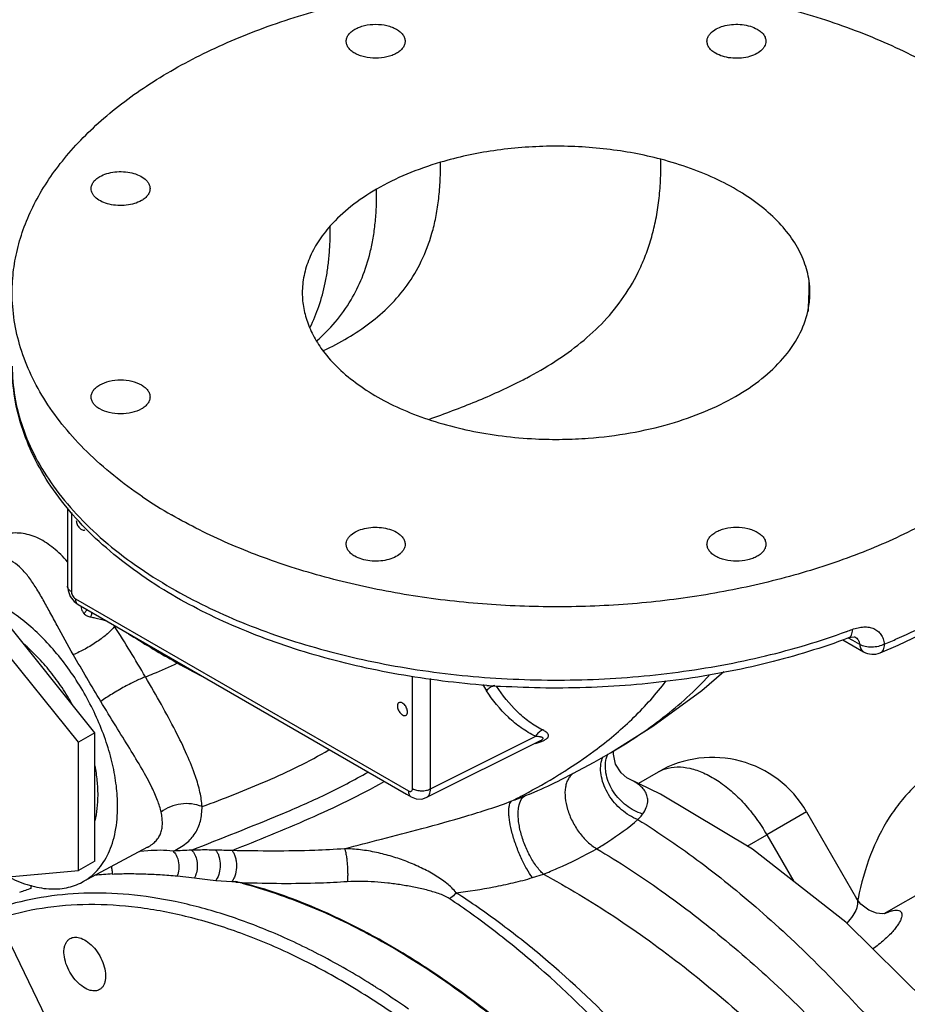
# Model space of a CAD drawing. Header units: inches. Extents: x 0 to 34, y 0 to 22.
# Tile 141 of 164: x 26.6 to 28.2, y 14.9 to 16.6. Entities that reach past the tile are written whole.
import ezdxf

# ---------------------------------------------------------------- set-up
doc = ezdxf.new("R2010")
doc.units = ezdxf.units.IN
doc.header["$LTSCALE"] = 1.87
doc.header["$MEASUREMENT"] = 0
doc.layers.get('0').update_dxf_attribs({"linetype": 'CONTINUOUS'})
doc.layers.add('3_ALL_AXES', color=7, linetype='CONTINUOUS')
doc.layers.add('7_ALL_FEATURES', color=7, linetype='CONTINUOUS')

msp = doc.modelspace()

# ---------------------------------------------------------------- linework, layer by layer
at = {"color": 7, "linetype": 'Continuous'}
for p, q in [((27.9895, 16.1454), (27.9896, 16.1659)), ((27.9908, 16.139), (27.991, 16.1459)), ((27.152, 16.0455), (27.1527, 16.0458)), ((26.7114, 15.7747), (26.7114, 15.6397)), ((26.718, 15.7668), (26.718, 15.6305)), ((26.7114, 15.6397), (26.7122, 15.6324)), ((26.7122, 15.6324), (26.7161, 15.6222)), ((26.7161, 15.6222), (26.7226, 15.6134)), ((26.7226, 15.6134), (26.7297, 15.608)), ((26.7251, 15.6183), (27.2989, 15.2869)), ((26.7297, 15.608), (27.2956, 15.2812)), ((28.0475, 15.5475), (28.0834, 15.5268)), ((28.0647, 15.546), (28.0573, 15.5501)), ((28.0576, 15.5506), (28.0576, 15.5506)), ((28.0768, 15.5392), (28.0647, 15.546)), ((28.0683, 15.5526), (28.0683, 15.5526)), ((28.112, 15.5249), (28.112, 15.5249)), ((27.306, 15.291), (27.306, 15.4839)), ((27.3372, 15.2907), (27.3372, 15.4805)), ((27.3297, 15.2754), (27.5265, 15.3737)), ((27.3372, 15.2907), (27.5183, 15.3811)), ((27.5266, 15.3737), (27.5266, 15.3737)), ((27.6354, 15.3457), (27.647, 15.3524)), ((27.6522, 15.3504), (27.6526, 15.356)), ((27.5625, 15.3066), (27.5625, 15.3066)), ((27.6776, 15.3085), (27.6776, 15.3085)), ((27.2956, 15.2812), (27.3036, 15.2766)), ((27.8831, 15.1919), (27.9167, 15.2113)), ((26.8495, 15.1902), (26.7367, 15.1298)), ((26.8495, 15.1902), (26.8496, 15.1902)), ((26.836, 15.1825), (26.8348, 15.1823)), ((26.85, 15.1837), (26.836, 15.1825)), ((26.9005, 15.1405), (26.93, 15.1371)), ((26.9695, 15.1369), (26.967, 15.1329)), ((27.5129, 15.1376), (27.5317, 15.1435)), ((26.967, 15.1329), (26.9946, 15.1308))]:
    msp.add_line(p, q, dxfattribs=at)
for points in [[(28.112, 15.5249), (28.143, 15.5383), (28.1803, 15.556), (28.2094, 15.5712)], [(28.0576, 15.5506), (28.062, 15.552), (28.0674, 15.5526), (28.0683, 15.5525)], [(27.647, 15.3524), (27.7205, 15.3984), (27.8049, 15.4602), (27.8424, 15.4931)], [(27.5625, 15.3066), (27.5823, 15.3168), (27.6189, 15.3365), (27.6354, 15.3457)], [(27.6776, 15.3085), (27.6752, 15.3098), (27.6655, 15.318), (27.656, 15.3333), (27.6522, 15.3504)], [(28.1938, 14.9218), (28.0528, 15.0608), (27.8923, 15.1864), (27.7336, 15.2816), (27.6776, 15.3085)], [(27.3036, 15.2766), (27.3124, 15.2732), (27.3221, 15.273), (27.3297, 15.2754)]]:
    msp.add_lwpolyline(points, dxfattribs=at)
for centre, radius, start, end in [((27.8447, 16.1455), 0.1463, 0.1613, 8.0052), ((27.842, 16.1458), 0.149, 347.4725, 357.4012), ((27.3574, 16.1547), 0.6321, 356.1666, 358.5262), ((27.3013, 16.1566), 0.6883, 358.4855, 359.0706), ((27.1334, 16.696), 0.7891, 297.0164, 297.8578), ((27.5532, 16.6499), 0.757, 267.3507, 270.8721), ((27.5532, 16.6474), 0.7545, 270.8691, 274.2383), ((27.3104, 16.4906), 0.8403, 236.017, 240.0191), ((27.6528, 16.6624), 1.1716, 290.045, 290.5411), ((28.0996, 15.555), 0.0325, 240.1193, 292.3407), ((27.7988, 17.1175), 1.8435, 240.5854, 240.8449), ((27.7519, 17.034), 1.7478, 240.8528, 242.4645), ((27.7086, 15.6394), 0.3287, 210.8953, 213.1392), ((27.5523, 17.04), 1.5757, 265.703, 266.2815), ((27.5525, 17.0432), 1.5788, 266.2814, 266.5461), ((27.6972, 15.3309), 0.0586, 167.3254, 168.071), ((27.6958, 15.3312), 0.0572, 160.4234, 167.3398), ((26.9812, 16.5912), 1.4115, 290.5799, 291.5518), ((26.9719, 13.9802), 1.2056, 92.2181, 93.7341), ((26.8355, 9.9739), 5.2127, 88.2483, 88.5609), ((26.7483, 15.1465), 0.0403, 4.8426, 14.8715), ((26.8196, 14.5324), 0.6123, 92.9065, 95.7113), ((26.7483, 15.1465), 0.0404, 356.2519, 4.8788), ((26.7918, 14.6812), 0.4605, 108.1154, 110.7193), ((26.6144, 15.123), 0.0345, 353.1725, 354.9733), ((26.6129, 15.1231), 0.036, 355.0052, 1.9343), ((26.9772, 15.1449), 0.0224, 320.9538, 323.5837), ((26.9341, 14.45), 0.6834, 84.4101, 84.9241), ((26.789, 14.2885), 0.8695, 72.9263, 75.0385)]:
    msp.add_arc(centre, radius, start, end, dxfattribs=at)
for points, knots in [([(26.616, 16.1456), (26.616, 16.1589), (26.6177, 16.1856), (26.6254, 16.2255), (26.6381, 16.2648), (26.6622, 16.3173), (26.7054, 16.3808), (26.7744, 16.4501), (26.8599, 16.5126), (26.9601, 16.5671), (27.0729, 16.6125), (27.1959, 16.648), (27.3265, 16.6727), (27.4619, 16.6861), (27.5993, 16.6881), (27.7357, 16.6784), (27.8682, 16.6574), (27.9941, 16.6255), (28.1105, 16.5833), (28.1827, 16.5477), (28.2164, 16.5282)], [0, 0, 0, 0, 0.021332, 0.042892, 0.064897, 0.087543, 0.135318, 0.18722, 0.243658, 0.304607, 0.369695, 0.438293, 0.50958, 0.582604, 0.656335, 0.729711, 0.801688, 0.871278, 0.93762, 1, 1, 1, 1]), ([(27.1918, 16.5789), (27.1918, 16.5808), (27.1925, 16.5849), (27.1955, 16.5905), (27.2004, 16.5956), (27.2068, 16.5999), (27.2145, 16.6035), (27.2264, 16.6072), (27.236, 16.6082), (27.2425, 16.6082)], [0, 0, 0, 0, 0.090787, 0.188009, 0.29609, 0.416926, 0.550115, 0.693885, 1, 1, 1, 1]), ([(27.2425, 16.6082), (27.249, 16.6082), (27.2587, 16.6072), (27.2706, 16.6035), (27.2783, 16.5999), (27.2847, 16.5956), (27.2895, 16.5905), (27.2926, 16.5849), (27.2933, 16.5808), (27.2933, 16.5789)], [0, 0, 0, 0, 0.306115, 0.449885, 0.583074, 0.70391, 0.811991, 0.909214, 1, 1, 1, 1]), ([(27.8136, 16.5789), (27.8136, 16.5803), (27.814, 16.5833), (27.8157, 16.5876), (27.8185, 16.5916), (27.8237, 16.5968), (27.8325, 16.6022), (27.8452, 16.6065), (27.8595, 16.6085), (27.8741, 16.6081), (27.888, 16.6053), (27.8965, 16.6018), (27.9003, 16.5996)], [0, 0, 0, 0, 0.042862, 0.087481, 0.135311, 0.187258, 0.304511, 0.438175, 0.582531, 0.729673, 0.871337, 1, 1, 1, 1]), ([(27.9003, 16.5996), (27.9025, 16.5983), (27.9065, 16.5956), (27.9114, 16.5905), (27.9144, 16.5849), (27.9151, 16.5809), (27.9151, 16.5789)], [0, 0, 0, 0, 0.28937, 0.549095, 0.782301, 1, 1, 1, 1]), ([(27.2425, 16.5496), (27.236, 16.5496), (27.2264, 16.5506), (27.2145, 16.5543), (27.2068, 16.5579), (27.2004, 16.5623), (27.1955, 16.5673), (27.1925, 16.5729), (27.1918, 16.577), (27.1918, 16.5789)], [0, 0, 0, 0, 0.306115, 0.449885, 0.583074, 0.70391, 0.811991, 0.909214, 1, 1, 1, 1]), ([(27.2933, 16.5789), (27.2933, 16.577), (27.2926, 16.5729), (27.2895, 16.5673), (27.2847, 16.5623), (27.2783, 16.5579), (27.2706, 16.5543), (27.2587, 16.5506), (27.249, 16.5496), (27.2425, 16.5496)], [0, 0, 0, 0, 0.090787, 0.188009, 0.29609, 0.416926, 0.550115, 0.693885, 1, 1, 1, 1]), ([(27.8285, 16.5582), (27.8263, 16.5595), (27.8222, 16.5623), (27.8174, 16.5673), (27.8144, 16.5729), (27.8136, 16.577), (27.8136, 16.5789)], [0, 0, 0, 0, 0.28937, 0.549095, 0.782301, 1, 1, 1, 1]), ([(27.9151, 16.5789), (27.9151, 16.5775), (27.9148, 16.5745), (27.9131, 16.5702), (27.9103, 16.5662), (27.9051, 16.561), (27.8963, 16.5556), (27.8836, 16.5513), (27.8693, 16.5493), (27.8546, 16.5497), (27.8408, 16.5525), (27.8323, 16.556), (27.8285, 16.5582)], [0, 0, 0, 0, 0.042862, 0.087481, 0.135311, 0.187258, 0.304511, 0.438175, 0.582531, 0.729673, 0.871337, 1, 1, 1, 1]), ([(27.7342, 16.3755), (27.7036, 16.3836), (27.6401, 16.3952), (27.5432, 16.4001), (27.4468, 16.3926), (27.3841, 16.3792), (27.3541, 16.3703)], [0, 0, 0, 0, 0.247122, 0.501763, 0.755495, 1, 1, 1, 1]), ([(27.5022, 15.9984), (27.5189, 16.0073), (27.5515, 16.026), (27.5968, 16.0585), (27.6371, 16.0956), (27.6718, 16.1383), (27.6949, 16.1786), (27.7096, 16.2137), (27.7188, 16.2422), (27.726, 16.2726), (27.7302, 16.2992), (27.7325, 16.3215), (27.7336, 16.3389), (27.7342, 16.357), (27.7342, 16.3693), (27.7342, 16.3755)], [0, 0, 0, 0, 0.1212, 0.239072, 0.354718, 0.470128, 0.588242, 0.649522, 0.712948, 0.77908, 0.84846, 0.88459, 0.921717, 0.959918, 1, 1, 1, 1]), ([(27.9896, 16.1659), (27.988, 16.1772), (27.9819, 16.2001), (27.9654, 16.2327), (27.9416, 16.2636), (27.9111, 16.2923), (27.8743, 16.3183), (27.832, 16.3412), (27.7849, 16.3607), (27.7515, 16.371), (27.7342, 16.3755)], [0, 0, 0, 0, 0.098451, 0.201972, 0.312766, 0.432298, 0.56129, 0.699465, 0.846049, 1, 1, 1, 1]), ([(27.1527, 16.0458), (27.1668, 16.0526), (27.1943, 16.067), (27.2329, 16.0926), (27.2677, 16.1228), (27.2981, 16.1584), (27.323, 16.2003), (27.338, 16.2403), (27.3466, 16.2755), (27.3504, 16.2995), (27.3525, 16.3197), (27.3536, 16.3357), (27.3542, 16.3526), (27.3541, 16.3642), (27.3541, 16.3703)], [0, 0, 0, 0, 0.115115, 0.228044, 0.339972, 0.453072, 0.570626, 0.69698, 0.765116, 0.837368, 0.875405, 0.914605, 0.955186, 1, 1, 1, 1]), ([(27.3541, 16.3703), (27.3344, 16.3645), (27.2967, 16.3513), (27.2608, 16.3337), (27.2441, 16.3241)], [0, 0, 0, 0, 0.516047, 1, 1, 1, 1]), ([(26.7521, 16.3251), (26.7521, 16.327), (26.7528, 16.331), (26.7558, 16.3366), (26.7607, 16.3417), (26.7647, 16.3445), (26.7669, 16.3457)], [0, 0, 0, 0, 0.2177, 0.450905, 0.710631, 1, 1, 1, 1]), ([(26.7669, 16.3457), (26.7707, 16.3479), (26.7792, 16.3514), (26.7931, 16.3542), (26.8077, 16.3546), (26.822, 16.3526), (26.8347, 16.3483), (26.8435, 16.343), (26.8487, 16.3378), (26.8515, 16.3337), (26.8532, 16.3294), (26.8536, 16.3265), (26.8536, 16.325)], [0, 0, 0, 0, 0.128662, 0.270327, 0.417468, 0.561824, 0.695488, 0.812742, 0.864689, 0.912519, 0.957138, 1, 1, 1, 1]), ([(26.8387, 16.3043), (26.8349, 16.3021), (26.8264, 16.2986), (26.8126, 16.2959), (26.7979, 16.2955), (26.7836, 16.2975), (26.7709, 16.3017), (26.7621, 16.3071), (26.7569, 16.3123), (26.7541, 16.3164), (26.7524, 16.3206), (26.7521, 16.3236), (26.7521, 16.3251)], [0, 0, 0, 0, 0.128662, 0.270327, 0.417468, 0.561824, 0.695488, 0.812742, 0.864689, 0.912519, 0.957138, 1, 1, 1, 1]), ([(26.8536, 16.325), (26.8536, 16.3231), (26.8528, 16.3191), (26.8498, 16.3134), (26.8449, 16.3084), (26.8409, 16.3056), (26.8387, 16.3043)], [0, 0, 0, 0, 0.2177, 0.450905, 0.710631, 1, 1, 1, 1]), ([(27.2441, 16.3241), (27.2287, 16.3152), (27.2002, 16.2962), (27.1749, 16.2728), (27.1641, 16.2606)], [0, 0, 0, 0, 0.521821, 1, 1, 1, 1]), ([(27.2, 16.1331), (27.2073, 16.1454), (27.2205, 16.1721), (27.232, 16.2083), (27.2385, 16.2401), (27.2414, 16.2615), (27.243, 16.2794), (27.2438, 16.2935), (27.2442, 16.3085), (27.2442, 16.3187), (27.2441, 16.3241)], [0, 0, 0, 0, 0.215421, 0.447923, 0.572866, 0.704933, 0.774166, 0.844868, 0.918655, 1, 1, 1, 1]), ([(27.1641, 16.2606), (27.1565, 16.252), (27.1428, 16.2343), (27.1275, 16.2054), (27.1181, 16.1756), (27.116, 16.1552), (27.116, 16.1452)], [0, 0, 0, 0, 0.269639, 0.523125, 0.764754, 1, 1, 1, 1]), ([(27.1295, 16.0861), (27.1353, 16.0978), (27.1457, 16.1228), (27.1547, 16.1562), (27.1598, 16.1852), (27.1625, 16.2087), (27.1638, 16.2292), (27.1641, 16.2467), (27.1641, 16.2558), (27.1641, 16.2606)], [0, 0, 0, 0, 0.217011, 0.451204, 0.576424, 0.708358, 0.846789, 0.920125, 1, 1, 1, 1]), ([(26.8408, 15.7939), (26.8066, 15.8169), (26.7591, 15.8548), (26.7058, 15.9126), (26.6735, 15.9568), (26.648, 16.0026), (26.6296, 16.0496), (26.6184, 16.0973), (26.616, 16.1296), (26.616, 16.1456)], [0, 0, 0, 0, 0.284724, 0.416736, 0.542328, 0.662258, 0.777578, 0.889635, 1, 1, 1, 1]), ([(27.116, 16.1452), (27.116, 16.1362), (27.1178, 16.1181), (27.1254, 16.0914), (27.1378, 16.0653), (27.1488, 16.0491), (27.155, 16.0412)], [0, 0, 0, 0, 0.237703, 0.48068, 0.733521, 1, 1, 1, 1]), ([(27.1407, 16.0625), (27.1522, 16.0725), (27.174, 16.0945), (27.1921, 16.1197), (27.2, 16.1331)], [0, 0, 0, 0, 0.493523, 1, 1, 1, 1]), ([(27.9444, 16.0322), (27.955, 16.0443), (27.973, 16.0697), (27.9842, 16.099), (27.9874, 16.1134)], [0, 0, 0, 0, 0.519914, 1, 1, 1, 1]), ([(28.4818, 16.0699), (28.4787, 16.0574), (28.471, 16.0325), (28.4496, 15.983), (28.4113, 15.9229), (28.3497, 15.8566), (28.2732, 15.796), (28.1832, 15.7422), (28.0813, 15.6961), (27.9695, 15.6586), (27.8498, 15.6302), (27.7246, 15.6116), (27.5961, 15.6031), (27.4668, 15.6049), (27.3391, 15.6168), (27.2155, 15.6388), (27.0983, 15.6704), (26.9897, 15.7109), (26.9222, 15.7445), (26.8906, 15.7628)], [0, 0, 0, 0, 0.021509, 0.043582, 0.08993, 0.139977, 0.194163, 0.252553, 0.314912, 0.380768, 0.449476, 0.520258, 0.592255, 0.664555, 0.736238, 0.806407, 0.874221, 0.938956, 1, 1, 1, 1]), ([(27.155, 16.0412), (27.1634, 16.0306), (27.1827, 16.0101), (27.217, 15.983), (27.2571, 15.9587), (27.3023, 15.9377), (27.352, 15.9205), (27.4052, 15.9072), (27.4609, 15.8979), (27.4989, 15.8946), (27.5182, 15.8937)], [0, 0, 0, 0, 0.100329, 0.2086, 0.324854, 0.448752, 0.579558, 0.716, 0.856651, 1, 1, 1, 1]), ([(26.8848, 15.629), (26.8644, 15.6413), (26.8253, 15.667), (26.7719, 15.7097), (26.7255, 15.7556), (26.6865, 15.8044), (26.6555, 15.8556), (26.6329, 15.9088), (26.6191, 15.9635), (26.616, 16.0007), (26.616, 16.0191)], [0, 0, 0, 0, 0.144601, 0.282514, 0.413931, 0.539336, 0.659491, 0.775455, 0.888476, 1, 1, 1, 1]), ([(26.616, 16.0191), (26.616, 16.0014), (26.6191, 15.9655), (26.6329, 15.9125), (26.6556, 15.8606), (26.6869, 15.8104), (26.7266, 15.7624), (26.7742, 15.7168), (26.8292, 15.6743), (26.8694, 15.6488), (26.8906, 15.6366)], [0, 0, 0, 0, 0.108009, 0.218059, 0.332001, 0.451367, 0.577284, 0.710501, 0.851435, 1, 1, 1, 1]), ([(27.8628, 15.9669), (27.8786, 15.976), (27.9078, 15.9955), (27.9335, 16.0195), (27.9444, 16.0321)], [0, 0, 0, 0, 0.522396, 1, 1, 1, 1]), ([(26.7521, 15.966), (26.7521, 15.9679), (26.7528, 15.972), (26.7558, 15.9776), (26.7607, 15.9827), (26.7696, 15.9888), (26.7839, 15.994), (26.8028, 15.996), (26.8218, 15.994), (26.836, 15.9888), (26.845, 15.9827), (26.8498, 15.9776), (26.8528, 15.972), (26.8536, 15.9679), (26.8536, 15.966)], [0, 0, 0, 0, 0.045373, 0.094071, 0.148159, 0.208599, 0.346853, 0.5, 0.653147, 0.7914, 0.851841, 0.905928, 0.954627, 1, 1, 1, 1]), ([(27.3344, 15.9273), (27.3616, 15.9371), (27.4149, 15.9571), (27.467, 15.9804), (27.4919, 15.9931)], [0, 0, 0, 0, 0.508903, 1, 1, 1, 1]), ([(26.8536, 15.966), (26.8536, 15.9641), (26.8528, 15.96), (26.8498, 15.9544), (26.845, 15.9494), (26.836, 15.9432), (26.8218, 15.9381), (26.8028, 15.936), (26.7839, 15.9381), (26.7696, 15.9432), (26.7607, 15.9494), (26.7558, 15.9544), (26.7528, 15.96), (26.7521, 15.9641), (26.7521, 15.966)], [0, 0, 0, 0, 0.045373, 0.094071, 0.148159, 0.208599, 0.346853, 0.5, 0.653147, 0.7914, 0.851841, 0.905928, 0.954627, 1, 1, 1, 1]), ([(27.7498, 15.9198), (27.7701, 15.9257), (27.8088, 15.9391), (27.8457, 15.957), (27.8628, 15.9669)], [0, 0, 0, 0, 0.51635, 1, 1, 1, 1]), ([(27.609, 15.8949), (27.6332, 15.8967), (27.6807, 15.9026), (27.7273, 15.9133), (27.7498, 15.9198)], [0, 0, 0, 0, 0.508321, 1, 1, 1, 1]), ([(26.7265, 15.7528), (26.7265, 15.7517), (26.7268, 15.7495), (26.7279, 15.7462), (26.7297, 15.743), (26.7318, 15.7402), (26.7343, 15.7381), (26.7369, 15.7367), (26.7394, 15.7361), (26.7409, 15.7365), (26.7415, 15.7369)], [0, 0, 0, 0, 0.128642, 0.27057, 0.417812, 0.562287, 0.696121, 0.813572, 0.913068, 1, 1, 1, 1]), ([(26.7114, 15.6821), (26.7038, 15.6905), (26.6887, 15.7055), (26.667, 15.7203), (26.649, 15.7276), (26.6352, 15.7309), (26.6209, 15.7319), (26.6008, 15.7302), (26.5804, 15.7235), (26.5607, 15.7129), (26.5401, 15.6989), (26.5157, 15.6763), (26.4993, 15.6548), (26.4918, 15.6431)], [0, 0, 0, 0, 0.125774, 0.237526, 0.290263, 0.342304, 0.394948, 0.449375, 0.566955, 0.631231, 0.699105, 0.844337, 1, 1, 1, 1]), ([(27.1918, 15.7121), (27.1918, 15.7136), (27.1922, 15.7165), (27.1939, 15.7208), (27.1966, 15.7249), (27.2018, 15.7301), (27.2106, 15.7355), (27.2234, 15.7397), (27.2376, 15.7417), (27.2523, 15.7413), (27.2662, 15.7385), (27.2747, 15.735), (27.2784, 15.7329)], [0, 0, 0, 0, 0.042862, 0.087481, 0.135311, 0.187258, 0.304511, 0.438175, 0.582531, 0.729673, 0.871337, 1, 1, 1, 1]), ([(27.2784, 15.7329), (27.2806, 15.7316), (27.2847, 15.7288), (27.2895, 15.7237), (27.2926, 15.7181), (27.2933, 15.7141), (27.2933, 15.7122)], [0, 0, 0, 0, 0.28937, 0.549095, 0.782301, 1, 1, 1, 1]), ([(27.8136, 15.7121), (27.8136, 15.7141), (27.8144, 15.7181), (27.8174, 15.7237), (27.8222, 15.7288), (27.8286, 15.7332), (27.8363, 15.7368), (27.8482, 15.7404), (27.8579, 15.7414), (27.8644, 15.7414)], [0, 0, 0, 0, 0.090787, 0.188009, 0.29609, 0.416926, 0.550115, 0.693885, 1, 1, 1, 1]), ([(27.8644, 15.7414), (27.8709, 15.7414), (27.8805, 15.7404), (27.8925, 15.7368), (27.9002, 15.7332), (27.9065, 15.7288), (27.9114, 15.7237), (27.9144, 15.7181), (27.9151, 15.7141), (27.9151, 15.7121)], [0, 0, 0, 0, 0.306115, 0.449885, 0.583074, 0.70391, 0.811991, 0.909214, 1, 1, 1, 1]), ([(27.2066, 15.6914), (27.2044, 15.6927), (27.2004, 15.6955), (27.1956, 15.7005), (27.1925, 15.7062), (27.1918, 15.7102), (27.1918, 15.7121)], [0, 0, 0, 0, 0.28937, 0.549095, 0.782301, 1, 1, 1, 1]), ([(27.2933, 15.7122), (27.2933, 15.7107), (27.2929, 15.7077), (27.2912, 15.7035), (27.2885, 15.6994), (27.2833, 15.6942), (27.2744, 15.6888), (27.2617, 15.6846), (27.2474, 15.6826), (27.2328, 15.683), (27.2189, 15.6857), (27.2104, 15.6892), (27.2066, 15.6914)], [0, 0, 0, 0, 0.042862, 0.087481, 0.135311, 0.187258, 0.304511, 0.438175, 0.582531, 0.729673, 0.871337, 1, 1, 1, 1]), ([(27.8644, 15.6828), (27.8579, 15.6828), (27.8482, 15.6839), (27.8363, 15.6875), (27.8286, 15.6911), (27.8222, 15.6955), (27.8174, 15.7006), (27.8144, 15.7062), (27.8136, 15.7102), (27.8136, 15.7121)], [0, 0, 0, 0, 0.306115, 0.449885, 0.583074, 0.70391, 0.811991, 0.909214, 1, 1, 1, 1]), ([(27.9151, 15.7121), (27.9151, 15.7102), (27.9144, 15.7062), (27.9114, 15.7006), (27.9065, 15.6955), (27.9002, 15.6911), (27.8925, 15.6875), (27.8805, 15.6839), (27.8709, 15.6828), (27.8644, 15.6828)], [0, 0, 0, 0, 0.090787, 0.188009, 0.29609, 0.416926, 0.550115, 0.693885, 1, 1, 1, 1]), ([(26.6696, 15.6161), (26.6655, 15.6232), (26.6577, 15.6365), (26.6454, 15.6549), (26.6326, 15.6701), (26.6207, 15.68), (26.6104, 15.6854), (26.6024, 15.6882), (26.5939, 15.6896), (26.5817, 15.6896), (26.5652, 15.6857), (26.5529, 15.6794), (26.5467, 15.6755)], [0, 0, 0, 0, 0.153294, 0.291427, 0.415298, 0.527292, 0.580522, 0.633135, 0.686447, 0.741763, 0.862234, 1, 1, 1, 1]), ([(26.7977, 15.2604), (26.7977, 15.2722), (26.7961, 15.2966), (26.7895, 15.3336), (26.7787, 15.3715), (26.759, 15.4224), (26.7324, 15.4712), (26.7001, 15.5158), (26.6737, 15.5461), (26.6457, 15.5728), (26.6166, 15.5952), (26.587, 15.6129), (26.5577, 15.6254), (26.5291, 15.6324), (26.5019, 15.6339), (26.4767, 15.6295), (26.4615, 15.6226), (26.4546, 15.6183)], [0, 0, 0, 0, 0.062555, 0.129152, 0.198987, 0.271217, 0.418625, 0.491789, 0.563141, 0.63172, 0.696697, 0.757451, 0.81363, 0.865241, 0.912755, 0.957171, 1, 1, 1, 1]), ([(26.718, 15.6305), (26.717, 15.6311), (26.7152, 15.6323), (26.7131, 15.6345), (26.7117, 15.637), (26.7114, 15.6388), (26.7114, 15.6397)], [0, 0, 0, 0, 0.28921, 0.549067, 0.782332, 1, 1, 1, 1]), ([(26.718, 15.6305), (26.718, 15.6293), (26.7184, 15.6269), (26.7199, 15.6235), (26.7222, 15.6204), (26.7241, 15.6188), (26.7251, 15.6183)], [0, 0, 0, 0, 0.237362, 0.50016, 0.762845, 1, 1, 1, 1]), ([(27.4343, 15.4688), (27.3832, 15.4726), (27.2829, 15.4851), (27.1383, 15.5183), (27.0049, 15.5652), (26.9228, 15.6063), (26.8848, 15.629)], [0, 0, 0, 0, 0.266414, 0.524429, 0.769987, 1, 1, 1, 1]), ([(26.8906, 15.6366), (26.9293, 15.6142), (27.0131, 15.5739), (27.1489, 15.5282), (27.296, 15.4962), (27.4502, 15.4788), (27.6073, 15.4764), (27.7629, 15.4891), (27.9127, 15.5166), (28.0085, 15.545), (28.0543, 15.5618)], [0, 0, 0, 0, 0.111968, 0.231831, 0.357864, 0.487915, 0.619598, 0.75043, 0.87797, 1, 1, 1, 1]), ([(26.7213, 15.5219), (26.7117, 15.5385), (26.6984, 15.5629), (26.6815, 15.5945), (26.6735, 15.6091), (26.6696, 15.6161)], [0, 0, 0, 0, 0.533908, 0.776053, 1, 1, 1, 1]), ([(26.7251, 15.6183), (26.7251, 15.6171), (26.7252, 15.6149), (26.7261, 15.612), (26.7276, 15.6096), (26.729, 15.6084), (26.7297, 15.608)], [0, 0, 0, 0, 0.289253, 0.549084, 0.782334, 1, 1, 1, 1]), ([(26.7347, 15.6044), (26.7347, 15.6039), (26.7351, 15.6017), (26.7357, 15.5996), (26.7363, 15.5981)], [0, 0, 0, 0, 0.254324, 1, 1, 1, 1]), ([(26.7363, 15.5981), (26.7365, 15.5976), (26.7374, 15.5956), (26.7386, 15.5938), (26.7397, 15.5927)], [0, 0, 0, 0, 0.254431, 1, 1, 1, 1]), ([(26.7397, 15.5927), (26.7402, 15.5932), (26.7422, 15.5952), (26.7439, 15.5975), (26.7449, 15.5993)], [0, 0, 0, 0, 0.260666, 1, 1, 1, 1]), ([(26.7513, 15.5868), (26.7516, 15.5874), (26.7526, 15.5898), (26.7533, 15.5924), (26.7537, 15.5943)], [0, 0, 0, 0, 0.25619, 1, 1, 1, 1]), ([(26.7397, 15.5927), (26.7412, 15.5911), (26.7449, 15.5885), (26.7492, 15.5872), (26.7513, 15.5868)], [0, 0, 0, 0, 0.503633, 1, 1, 1, 1]), ([(26.7513, 15.5868), (26.7537, 15.5863), (26.7626, 15.5844), (26.7714, 15.5822), (26.7779, 15.5802)], [0, 0, 0, 0, 0.263445, 1, 1, 1, 1]), ([(28.1192, 15.54), (28.1267, 15.5431), (28.1557, 15.5554), (28.1842, 15.5691), (28.2049, 15.5801)], [0, 0, 0, 0, 0.255431, 1, 1, 1, 1]), ([(26.7924, 15.5707), (26.7907, 15.5685), (26.7868, 15.5641), (26.7799, 15.5576), (26.7716, 15.5509), (26.759, 15.5417), (26.7423, 15.5315), (26.7283, 15.5247), (26.7213, 15.5219)], [0, 0, 0, 0, 0.092893, 0.203323, 0.327623, 0.461715, 0.740173, 1, 1, 1, 1]), ([(26.8458, 15.4835), (26.8371, 15.4983), (26.8197, 15.5276), (26.8016, 15.5565), (26.7924, 15.5707)], [0, 0, 0, 0, 0.504931, 1, 1, 1, 1]), ([(28.0639, 15.5653), (28.0639, 15.5635), (28.0636, 15.5602), (28.0625, 15.5558), (28.0605, 15.5524), (28.0586, 15.551), (28.0576, 15.5506)], [0, 0, 0, 0, 0.318172, 0.587814, 0.809531, 1, 1, 1, 1]), ([(28.0639, 15.5653), (28.0672, 15.5665), (28.0737, 15.5685), (28.0836, 15.5699), (28.0928, 15.5695), (28.1012, 15.5671), (28.1083, 15.5628), (28.1139, 15.5567), (28.1177, 15.5489), (28.1189, 15.5431), (28.1192, 15.54)], [0, 0, 0, 0, 0.147526, 0.285023, 0.41203, 0.530156, 0.642847, 0.755221, 0.872919, 1, 1, 1, 1]), ([(26.8166, 15.5578), (26.829, 15.5498), (26.8544, 15.5341), (26.8802, 15.5191), (26.8934, 15.5116)], [0, 0, 0, 0, 0.492794, 1, 1, 1, 1]), ([(28.0576, 15.5506), (28.0122, 15.5336), (27.9172, 15.5046), (27.7686, 15.4763), (27.614, 15.4629), (27.5096, 15.464), (27.4574, 15.4672)], [0, 0, 0, 0, 0.238367, 0.487336, 0.74275, 1, 1, 1, 1]), ([(28.0683, 15.5526), (28.0695, 15.5519), (28.0718, 15.5503), (28.0744, 15.5472), (28.0761, 15.5434), (28.0767, 15.5406), (28.0768, 15.5392)], [0, 0, 0, 0, 0.248362, 0.491682, 0.739672, 1, 1, 1, 1]), ([(28.1192, 15.54), (28.116, 15.5383), (28.1089, 15.5357), (28.0976, 15.5342), (28.0866, 15.5351), (28.0798, 15.5375), (28.0768, 15.5392)], [0, 0, 0, 0, 0.25032, 0.513478, 0.769367, 1, 1, 1, 1]), ([(28.0768, 15.5392), (28.0769, 15.5378), (28.0774, 15.5352), (28.0787, 15.5317), (28.0807, 15.5288), (28.0825, 15.5274), (28.0834, 15.5268)], [0, 0, 0, 0, 0.283604, 0.541449, 0.777072, 1, 1, 1, 1]), ([(28.1192, 15.54), (28.1192, 15.5382), (28.1189, 15.5349), (28.1175, 15.5304), (28.1152, 15.5269), (28.1131, 15.5254), (28.112, 15.5249)], [0, 0, 0, 0, 0.305356, 0.570075, 0.796835, 1, 1, 1, 1]), ([(26.7687, 15.4412), (26.7606, 15.4547), (26.7446, 15.4815), (26.729, 15.5085), (26.7213, 15.5219)], [0, 0, 0, 0, 0.503875, 1, 1, 1, 1]), ([(26.8458, 15.4835), (26.8505, 15.4854), (26.869, 15.4929), (26.8872, 15.501), (26.9007, 15.5075)], [0, 0, 0, 0, 0.251408, 1, 1, 1, 1]), ([(26.8458, 15.4835), (26.8434, 15.4827), (26.8381, 15.4806), (26.8296, 15.4767), (26.8199, 15.4719), (26.8058, 15.4645), (26.7885, 15.4544), (26.775, 15.4457), (26.7687, 15.4412)], [0, 0, 0, 0, 0.086869, 0.194362, 0.318136, 0.453439, 0.736809, 1, 1, 1, 1]), ([(26.932, 15.312), (26.9277, 15.3247), (26.9169, 15.3513), (26.8968, 15.3924), (26.8727, 15.437), (26.8551, 15.4676), (26.8458, 15.4835)], [0, 0, 0, 0, 0.209323, 0.447776, 0.713465, 1, 1, 1, 1]), ([(27.6243, 15.3598), (27.6465, 15.3765), (27.6891, 15.4126), (27.7262, 15.4543), (27.743, 15.4765)], [0, 0, 0, 0, 0.499816, 1, 1, 1, 1]), ([(27.647, 15.3524), (27.6784, 15.3708), (27.724, 15.4009), (27.7796, 15.4474), (27.8051, 15.4729), (27.8172, 15.4861)], [0, 0, 0, 0, 0.503104, 0.751827, 1, 1, 1, 1]), ([(27.4477, 15.4685), (27.4449, 15.4678), (27.4396, 15.4655), (27.4352, 15.4618), (27.4334, 15.4597)], [0, 0, 0, 0, 0.498706, 1, 1, 1, 1]), ([(27.5183, 15.3811), (27.5096, 15.3853), (27.4931, 15.3951), (27.4629, 15.4199), (27.4442, 15.4431), (27.4334, 15.4597)], [0, 0, 0, 0, 0.245513, 0.492339, 1, 1, 1, 1]), ([(27.5304, 15.3921), (27.5223, 15.3961), (27.5067, 15.4057), (27.4784, 15.4297), (27.4611, 15.452), (27.451, 15.4678)], [0, 0, 0, 0, 0.245214, 0.491911, 1, 1, 1, 1]), ([(26.8569, 15.2928), (26.8516, 15.3036), (26.8392, 15.3263), (26.8179, 15.3614), (26.7938, 15.4), (26.7772, 15.4271), (26.7687, 15.4412)], [0, 0, 0, 0, 0.209228, 0.448167, 0.71394, 1, 1, 1, 1]), ([(27.2824, 15.439), (27.282, 15.4388), (27.2813, 15.4381), (27.2804, 15.4368), (27.28, 15.4351), (27.2799, 15.4339), (27.2799, 15.4333)], [0, 0, 0, 0, 0.217723, 0.451195, 0.711205, 1, 1, 1, 1]), ([(27.2799, 15.4333), (27.2799, 15.4322), (27.2802, 15.43), (27.2813, 15.4267), (27.283, 15.4236), (27.2851, 15.4208), (27.2876, 15.4186), (27.2902, 15.4172), (27.2927, 15.4167), (27.2942, 15.4171), (27.2949, 15.4175)], [0, 0, 0, 0, 0.128642, 0.27057, 0.417812, 0.562287, 0.696121, 0.813572, 0.913068, 1, 1, 1, 1]), ([(27.2974, 15.4232), (27.2974, 15.4242), (27.2971, 15.4264), (27.296, 15.4297), (27.2943, 15.4329), (27.2922, 15.4357), (27.2897, 15.4378), (27.2871, 15.4393), (27.2846, 15.4398), (27.2831, 15.4394), (27.2824, 15.439)], [0, 0, 0, 0, 0.128642, 0.27057, 0.417812, 0.562287, 0.696121, 0.813572, 0.913068, 1, 1, 1, 1]), ([(27.2949, 15.4175), (27.2953, 15.4177), (27.296, 15.4183), (27.2969, 15.4197), (27.2973, 15.4213), (27.2974, 15.4225), (27.2974, 15.4232)], [0, 0, 0, 0, 0.217723, 0.451195, 0.711205, 1, 1, 1, 1]), ([(27.5304, 15.3921), (27.5279, 15.3911), (27.5232, 15.388), (27.5197, 15.3836), (27.5183, 15.3811)], [0, 0, 0, 0, 0.485063, 1, 1, 1, 1]), ([(27.5313, 15.3736), (27.5329, 15.3743), (27.5351, 15.3755), (27.5376, 15.3773), (27.5393, 15.379), (27.5405, 15.3808), (27.5406, 15.3827), (27.5403, 15.3839), (27.5397, 15.3851), (27.5386, 15.3866), (27.5366, 15.3884), (27.5337, 15.3903), (27.5316, 15.3915), (27.5304, 15.3921)], [0, 0, 0, 0, 0.187375, 0.266597, 0.335133, 0.442809, 0.488254, 0.532671, 0.578853, 0.6281, 0.737792, 0.862371, 1, 1, 1, 1]), ([(27.5178, 15.369), (27.5202, 15.3696), (27.5247, 15.3709), (27.5292, 15.3726), (27.5313, 15.3736)], [0, 0, 0, 0, 0.517323, 1, 1, 1, 1]), ([(27.5266, 15.3737), (27.5272, 15.374), (27.5283, 15.3746), (27.5298, 15.3756), (27.5307, 15.3765), (27.5312, 15.3774), (27.5311, 15.3782), (27.5305, 15.3787), (27.5297, 15.3792), (27.5288, 15.3795), (27.5278, 15.3798), (27.5262, 15.3802), (27.524, 15.3805), (27.5212, 15.3809), (27.5193, 15.381), (27.5183, 15.3811)], [0, 0, 0, 0, 0.103879, 0.192112, 0.25686, 0.300865, 0.334963, 0.371243, 0.41438, 0.463774, 0.518719, 0.578287, 0.708456, 0.849906, 1, 1, 1, 1]), ([(26.9433, 15.2599), (26.9809, 15.2739), (27.0554, 15.3027), (27.1275, 15.3376), (27.1618, 15.3577)], [0, 0, 0, 0, 0.502755, 1, 1, 1, 1]), ([(27.5579, 15.3147), (27.5636, 15.3182), (27.5863, 15.3324), (27.6083, 15.3477), (27.6243, 15.3598)], [0, 0, 0, 0, 0.251297, 1, 1, 1, 1]), ([(27.6946, 15.2376), (27.6843, 15.2414), (27.6697, 15.2505), (27.6538, 15.2664), (27.6437, 15.2804), (27.6361, 15.2953), (27.6313, 15.3107), (27.6297, 15.3257), (27.6309, 15.3354), (27.6321, 15.3398)], [0, 0, 0, 0, 0.254525, 0.38831, 0.522002, 0.652329, 0.776496, 0.892588, 1, 1, 1, 1]), ([(27.6321, 15.3398), (27.6322, 15.3404), (27.6328, 15.3424), (27.6334, 15.3443), (27.634, 15.3458)], [0, 0, 0, 0, 0.253206, 1, 1, 1, 1]), ([(27.7027, 15.2472), (27.6926, 15.2504), (27.6733, 15.2606), (27.6548, 15.2805), (27.6446, 15.2993), (27.6398, 15.314), (27.6379, 15.3287), (27.6388, 15.3384), (27.6398, 15.343)], [0, 0, 0, 0, 0.254849, 0.515503, 0.643604, 0.767615, 0.886491, 1, 1, 1, 1]), ([(26.9252, 15.1849), (26.9766, 15.2057), (27.0545, 15.2353), (27.1561, 15.28), (27.2055, 15.3056), (27.2294, 15.3195)], [0, 0, 0, 0, 0.499472, 0.751102, 1, 1, 1, 1]), ([(26.9433, 15.2599), (26.9428, 15.2682), (26.94, 15.2859), (26.935, 15.3031), (26.932, 15.312)], [0, 0, 0, 0, 0.470392, 1, 1, 1, 1]), ([(27.4773, 15.2698), (27.4842, 15.2733), (27.5115, 15.2875), (27.5383, 15.3026), (27.5579, 15.3147)], [0, 0, 0, 0, 0.251295, 1, 1, 1, 1]), ([(27.4997, 15.2784), (27.5051, 15.2805), (27.5264, 15.2892), (27.5473, 15.2988), (27.5625, 15.3066)], [0, 0, 0, 0, 0.254863, 1, 1, 1, 1]), ([(27.5838, 15.3179), (27.5819, 15.3167), (27.5785, 15.3137), (27.5744, 15.308), (27.5713, 15.3011), (27.5687, 15.2902), (27.5685, 15.2744), (27.5728, 15.2545), (27.581, 15.2343), (27.5927, 15.2154), (27.6068, 15.1993), (27.6178, 15.1907), (27.6235, 15.1874)], [0, 0, 0, 0, 0.042911, 0.087891, 0.136165, 0.188554, 0.306399, 0.440068, 0.583942, 0.730419, 0.871464, 1, 1, 1, 1]), ([(27.7027, 15.2472), (27.7052, 15.2506), (27.7091, 15.2573), (27.7119, 15.2676), (27.7112, 15.277), (27.7078, 15.2853), (27.7024, 15.2924), (27.6926, 15.3009), (27.6838, 15.3057), (27.6776, 15.3085)], [0, 0, 0, 0, 0.159724, 0.289186, 0.402317, 0.510954, 0.622861, 0.74222, 1, 1, 1, 1]), ([(26.8727, 15.2503), (26.8713, 15.2572), (26.8667, 15.2718), (26.8605, 15.2856), (26.8569, 15.2928)], [0, 0, 0, 0, 0.466697, 1, 1, 1, 1]), ([(26.9949, 15.1842), (27.0394, 15.2023), (27.1064, 15.2291), (27.1938, 15.2691), (27.2364, 15.2913), (27.2571, 15.3032)], [0, 0, 0, 0, 0.500626, 0.751489, 1, 1, 1, 1]), ([(27.2989, 15.2869), (27.2998, 15.2865), (27.3014, 15.2858), (27.3041, 15.2862), (27.3058, 15.2883), (27.306, 15.2901), (27.306, 15.291)], [0, 0, 0, 0, 0.275518, 0.500123, 0.724675, 1, 1, 1, 1]), ([(27.306, 15.291), (27.3082, 15.2898), (27.3133, 15.2879), (27.3215, 15.2869), (27.3298, 15.2877), (27.335, 15.2895), (27.3372, 15.2907)], [0, 0, 0, 0, 0.236202, 0.49784, 0.760648, 1, 1, 1, 1]), ([(27.3297, 15.2754), (27.3309, 15.276), (27.3331, 15.2777), (27.3354, 15.2812), (27.3369, 15.2857), (27.3372, 15.289), (27.3372, 15.2907)], [0, 0, 0, 0, 0.216457, 0.448809, 0.708477, 1, 1, 1, 1]), ([(27.2989, 15.2869), (27.2989, 15.2858), (27.2991, 15.2836), (27.3, 15.2807), (27.3015, 15.2782), (27.3028, 15.2771), (27.3036, 15.2766)], [0, 0, 0, 0, 0.289209, 0.549066, 0.782332, 1, 1, 1, 1]), ([(27.5317, 15.1435), (27.5295, 15.1455), (27.5252, 15.15), (27.5168, 15.1605), (27.5073, 15.176), (27.4997, 15.1931), (27.4947, 15.2075), (27.4917, 15.2183), (27.4896, 15.2289), (27.4883, 15.2389), (27.488, 15.2484), (27.4888, 15.262), (27.4927, 15.2745), (27.4997, 15.2784)], [0, 0, 0, 0, 0.059815, 0.125533, 0.270191, 0.424553, 0.501994, 0.57773, 0.650425, 0.718873, 0.782006, 0.839028, 1, 1, 1, 1]), ([(26.7367, 15.1298), (26.7415, 15.1324), (26.7508, 15.1384), (26.763, 15.1499), (26.7736, 15.1637), (26.7824, 15.1796), (26.7892, 15.1974), (26.796, 15.2243), (26.7977, 15.2458), (26.7977, 15.2604)], [0, 0, 0, 0, 0.108247, 0.218252, 0.331996, 0.45112, 0.576895, 0.710195, 1, 1, 1, 1]), ([(26.9433, 15.2599), (26.9319, 15.2646), (26.9063, 15.2676), (26.8823, 15.2579), (26.8727, 15.2503)], [0, 0, 0, 0, 0.501453, 1, 1, 1, 1]), ([(26.8933, 15.1832), (26.9013, 15.1868), (26.9125, 15.1932), (26.9246, 15.2046), (26.9317, 15.2138), (26.937, 15.224), (26.942, 15.2392), (26.9432, 15.2515), (26.9433, 15.2599)], [0, 0, 0, 0, 0.268929, 0.391045, 0.508464, 0.624695, 0.743402, 1, 1, 1, 1]), ([(27.1887, 15.1873), (27.2099, 15.193), (27.2544, 15.2046), (27.3244, 15.2227), (27.3863, 15.2397), (27.4381, 15.2557), (27.4643, 15.2648), (27.4773, 15.2698)], [0, 0, 0, 0, 0.219211, 0.459044, 0.72224, 0.860989, 1, 1, 1, 1]), ([(27.5129, 15.1376), (27.5092, 15.1424), (27.5021, 15.1534), (27.4928, 15.1718), (27.4845, 15.1923), (27.4779, 15.2131), (27.4741, 15.23), (27.4724, 15.2424), (27.4719, 15.2503), (27.4721, 15.2571), (27.473, 15.2627), (27.4746, 15.267), (27.4764, 15.2691), (27.4773, 15.2698)], [0, 0, 0, 0, 0.126776, 0.275661, 0.435256, 0.59318, 0.737123, 0.800446, 0.856462, 0.904394, 0.94388, 0.975213, 1, 1, 1, 1]), ([(26.8496, 15.1902), (26.8524, 15.1917), (26.8576, 15.195), (26.8642, 15.2009), (26.8692, 15.2076), (26.8726, 15.215), (26.8745, 15.223), (26.8751, 15.2316), (26.8745, 15.2408), (26.8734, 15.2471), (26.8727, 15.2503)], [0, 0, 0, 0, 0.137073, 0.261795, 0.378195, 0.49147, 0.606753, 0.728124, 0.858577, 1, 1, 1, 1]), ([(27.6235, 15.1874), (27.63, 15.1912), (27.6547, 15.2065), (27.6782, 15.2237), (27.6946, 15.2376)], [0, 0, 0, 0, 0.25916, 1, 1, 1, 1]), ([(27.6946, 15.2376), (27.6954, 15.2384), (27.6982, 15.2415), (27.7009, 15.2448), (27.7027, 15.2472)], [0, 0, 0, 0, 0.267888, 1, 1, 1, 1]), ([(27.6946, 15.2376), (27.7318, 15.2146), (27.806, 15.1634), (27.9136, 15.0754), (28.0197, 14.9749), (28.0872, 14.9017), (28.1205, 14.8632)], [0, 0, 0, 0, 0.230402, 0.474919, 0.732032, 1, 1, 1, 1]), ([(27.1887, 15.1873), (27.1716, 15.186), (27.1071, 15.1826), (27.0424, 15.1833), (26.9949, 15.1842)], [0, 0, 0, 0, 0.264948, 1, 1, 1, 1]), ([(27.1887, 15.1873), (27.189, 15.1869), (27.1895, 15.1857), (27.1905, 15.1826), (27.1915, 15.1775), (27.1927, 15.1701), (27.1935, 15.1616), (27.1941, 15.1528), (27.1943, 15.1443), (27.1942, 15.1369), (27.1938, 15.1324), (27.1935, 15.1305)], [0, 0, 0, 0, 0.027751, 0.065594, 0.168967, 0.302291, 0.454761, 0.613635, 0.76555, 0.898041, 1, 1, 1, 1]), ([(27.3813, 15.1114), (27.3767, 15.1175), (27.368, 15.1258), (27.355, 15.1353), (27.3443, 15.1422), (27.3329, 15.1486), (27.3171, 15.1566), (27.2965, 15.1655), (27.2707, 15.1743), (27.244, 15.1813), (27.2166, 15.186), (27.198, 15.1873), (27.1887, 15.1873)], [0, 0, 0, 0, 0.108838, 0.167535, 0.227869, 0.28937, 0.351754, 0.478452, 0.607109, 0.737276, 0.868549, 1, 1, 1, 1]), ([(27.5317, 15.1435), (27.5397, 15.1468), (27.571, 15.1599), (27.6015, 15.175), (27.6235, 15.1874)], [0, 0, 0, 0, 0.256233, 1, 1, 1, 1]), ([(27.6235, 15.1874), (27.6616, 15.1649), (27.738, 15.1149), (27.8489, 15.029), (27.9582, 14.9309), (28.0279, 14.8592), (28.0621, 14.8215)], [0, 0, 0, 0, 0.231879, 0.476943, 0.733573, 1, 1, 1, 1]), ([(26.8933, 15.1832), (26.886, 15.1843), (26.8715, 15.1851), (26.857, 15.1843), (26.85, 15.1837)], [0, 0, 0, 0, 0.510404, 1, 1, 1, 1]), ([(26.8933, 15.1832), (26.8954, 15.1813), (26.8999, 15.1752), (26.9037, 15.1631), (26.9036, 15.1534), (26.9028, 15.1485)], [0, 0, 0, 0, 0.225739, 0.604794, 1, 1, 1, 1]), ([(26.9664, 15.185), (26.9629, 15.1851), (26.9491, 15.1853), (26.9354, 15.1852), (26.9252, 15.1849)], [0, 0, 0, 0, 0.257456, 1, 1, 1, 1]), ([(26.9252, 15.1849), (26.9276, 15.1827), (26.9315, 15.1768), (26.9348, 15.1663), (26.9354, 15.1547), (26.934, 15.147), (26.9328, 15.1433)], [0, 0, 0, 0, 0.220367, 0.472705, 0.739973, 1, 1, 1, 1]), ([(26.9664, 15.185), (26.9676, 15.1838), (26.9697, 15.1808), (26.973, 15.1734), (26.975, 15.1625), (26.9742, 15.1492), (26.9715, 15.1406), (26.9695, 15.1369)], [0, 0, 0, 0, 0.100659, 0.215083, 0.474165, 0.747946, 1, 1, 1, 1]), ([(26.9949, 15.1842), (26.9961, 15.1828), (26.9984, 15.1794), (27.0007, 15.1734), (27.0022, 15.1664), (27.0029, 15.1563), (27.0017, 15.1462), (26.9986, 15.1371), (26.9964, 15.1332), (26.9952, 15.1316)], [0, 0, 0, 0, 0.100001, 0.216707, 0.346706, 0.485091, 0.761575, 0.888161, 1, 1, 1, 1]), ([(26.6116, 15.138), (26.6227, 15.1325), (26.6446, 15.1236), (26.6779, 15.1171), (26.7045, 15.1184), (26.7236, 15.1236), (26.7325, 15.1275), (26.7367, 15.1298)], [0, 0, 0, 0, 0.285061, 0.542926, 0.778054, 0.890023, 1, 1, 1, 1]), ([(26.7886, 15.1438), (26.7975, 15.1443), (26.8156, 15.1447), (26.8432, 15.1441), (26.8716, 15.1429), (26.8908, 15.1415), (26.9005, 15.1405)], [0, 0, 0, 0, 0.239592, 0.484496, 0.738864, 1, 1, 1, 1]), ([(26.9028, 15.1485), (26.9026, 15.1478), (26.9021, 15.1451), (26.9013, 15.1424), (26.9005, 15.1405)], [0, 0, 0, 0, 0.256712, 1, 1, 1, 1]), ([(26.9328, 15.1433), (26.9326, 15.1428), (26.9318, 15.1406), (26.9309, 15.1386), (26.93, 15.1371)], [0, 0, 0, 0, 0.258677, 1, 1, 1, 1]), ([(26.93, 15.1371), (26.936, 15.1364), (26.9483, 15.1347), (26.9606, 15.1333), (26.967, 15.1329)], [0, 0, 0, 0, 0.48454, 1, 1, 1, 1]), ([(27.3813, 15.1114), (27.403, 15.1141), (27.4359, 15.1192), (27.4797, 15.1285), (27.5019, 15.1343), (27.5129, 15.1376)], [0, 0, 0, 0, 0.487788, 0.743523, 1, 1, 1, 1]), ([(27.5317, 15.1435), (27.5731, 15.1212), (27.6563, 15.0711), (27.7772, 14.9837), (27.8963, 14.8828), (27.9721, 14.8083), (28.0092, 14.7691)], [0, 0, 0, 0, 0.231982, 0.477256, 0.733928, 1, 1, 1, 1]), ([(27.0007, 15.1302), (27.0017, 15.1301), (27.0039, 15.1299), (27.0071, 15.1295), (27.0097, 15.1292), (27.0118, 15.1289), (27.0128, 15.1287), (27.0133, 15.1286)], [0, 0, 0, 0, 0.255363, 0.509184, 0.759578, 0.882018, 1, 1, 1, 1]), ([(27.1935, 15.1305), (27.1779, 15.1294), (27.118, 15.1263), (27.0579, 15.1271), (27.0136, 15.1285)], [0, 0, 0, 0, 0.260986, 1, 1, 1, 1]), ([(27.8717, 14.4275), (27.8153, 14.5118), (27.7235, 14.6318), (27.5872, 14.7755), (27.482, 14.871), (27.3741, 14.9543), (27.2648, 15.0243), (27.1554, 15.0802), (27.0811, 15.1084), (27.0443, 15.1197)], [0, 0, 0, 0, 0.277184, 0.411206, 0.540777, 0.665022, 0.783244, 0.894967, 1, 1, 1, 1]), ([(27.3694, 15.1016), (27.3667, 15.1034), (27.3606, 15.1065), (27.3509, 15.1102), (27.3406, 15.1135), (27.3265, 15.1173), (27.3083, 15.1213), (27.2862, 15.1252), (27.2636, 15.1283), (27.2406, 15.1304), (27.2172, 15.1314), (27.2014, 15.131), (27.1935, 15.1305)], [0, 0, 0, 0, 0.054925, 0.113342, 0.173245, 0.234157, 0.357815, 0.483079, 0.609687, 0.737753, 0.867665, 1, 1, 1, 1]), ([(27.3813, 15.1114), (27.3804, 15.1103), (27.377, 15.1066), (27.3728, 15.1034), (27.3694, 15.1016)], [0, 0, 0, 0, 0.262451, 1, 1, 1, 1]), ([(27.9442, 14.5204), (27.9041, 14.5825), (27.8403, 14.6724), (27.7484, 14.7846), (27.6558, 14.8871), (27.5587, 14.9795), (27.4576, 15.0595), (27.4067, 15.0949), (27.3813, 15.1114)], [0, 0, 0, 0, 0.270039, 0.401402, 0.529534, 0.774033, 0.889586, 1, 1, 1, 1]), ([(27.946, 14.4688), (27.9056, 14.5353), (27.8412, 14.6314), (27.7474, 14.7517), (27.6527, 14.8615), (27.5527, 14.9605), (27.4482, 15.0461), (27.3956, 15.084), (27.3694, 15.1016)], [0, 0, 0, 0, 0.270309, 0.401932, 0.530295, 0.774866, 0.890149, 1, 1, 1, 1])]:
    msp.add_open_spline(points, degree=3, knots=knots, dxfattribs=at)
at = {"layer": '3_ALL_AXES', "color": 7, "linetype": 'Continuous'}
for p, q in [((26.7585, 15.3872), (26.5927, 15.5933)), ((26.7585, 15.3872), (26.7302, 15.3708)), ((26.7585, 15.1662), (26.7585, 15.3872)), ((27.7292, 15.3196), (27.6953, 15.3)), ((27.9853, 15.251), (27.9167, 15.2113)), ((27.9853, 15.251), (28.0715, 15.1017)), ((27.9167, 15.2113), (27.9631, 15.131)), ((26.7585, 15.1662), (26.7302, 15.1499)), ((28.119, 15.0756), (28.22, 15.1339)), ((28.0741, 15.1017), (28.074, 15.1013))]:
    msp.add_line(p, q, dxfattribs=at)
msp.add_lwpolyline([(28.1213, 15.0758), (28.1211, 15.0758), (28.116, 15.0753), (28.1059, 15.0763), (28.0924, 15.0813), (28.0788, 15.0918), (28.0715, 15.1017)], dxfattribs=at)
for centre, radius, start, end in [((27.8229, 15.1572), 0.1875, 30.0001, 120.0001), ((26.8002, 14.3275), 0.8281, 75.1433, 76), ((28.5853, 15.0002), 0.5212, 168.8163, 169.084)]:
    msp.add_arc(centre, radius, start, end, dxfattribs=at)
for points, knots in [([(26.72, 15.4351), (26.7144, 15.4453), (26.7024, 15.4652), (26.6821, 15.493), (26.66, 15.5183), (26.6439, 15.5335), (26.6356, 15.5404)], [0, 0, 0, 0, 0.25782, 0.51284, 0.761366, 1, 1, 1, 1]), ([(26.7588, 15.2354), (26.7606, 15.2424), (26.7632, 15.2572), (26.7644, 15.2804), (26.7631, 15.3051), (26.7605, 15.3219), (26.7588, 15.3304)], [0, 0, 0, 0, 0.226402, 0.469033, 0.727349, 1, 1, 1, 1]), ([(27.7292, 15.3196), (27.7302, 15.3202), (27.7343, 15.3224), (27.7387, 15.3242), (27.742, 15.3252)], [0, 0, 0, 0, 0.248893, 1, 1, 1, 1]), ([(27.742, 15.3252), (27.7485, 15.3272), (27.7628, 15.3293), (27.7853, 15.3266), (27.8087, 15.3185), (27.8325, 15.3052), (27.856, 15.2872), (27.8784, 15.2652), (27.899, 15.2397), (27.9111, 15.2211), (27.9167, 15.2113)], [0, 0, 0, 0, 0.091748, 0.191829, 0.302753, 0.425178, 0.558302, 0.700273, 0.848514, 1, 1, 1, 1]), ([(28.2215, 15.3324), (28.2122, 15.3271), (28.1941, 15.3151), (28.1694, 15.2937), (28.147, 15.269), (28.1199, 15.2312), (28.0926, 15.1757), (28.0792, 15.1273), (28.0741, 15.1017)], [0, 0, 0, 0, 0.114137, 0.22947, 0.347131, 0.468144, 0.723216, 1, 1, 1, 1]), ([(27.0125, 15.1279), (27.0518, 15.1174), (27.1317, 15.0899), (27.2493, 15.0326), (27.367, 14.9588), (27.4832, 14.8695), (27.5961, 14.7661), (27.7043, 14.65), (27.806, 14.523), (27.8683, 14.4326), (27.8981, 14.386)], [0, 0, 0, 0, 0.103466, 0.214174, 0.33195, 0.456269, 0.586327, 0.721107, 0.859428, 1, 1, 1, 1]), ([(28.0715, 15.1017), (28.0721, 15.1006), (28.073, 15.0981), (28.0734, 15.0938), (28.0728, 15.089), (28.0705, 15.0814), (28.0647, 15.0709), (28.0582, 15.0633), (28.0544, 15.0593)], [0, 0, 0, 0, 0.077835, 0.165005, 0.26478, 0.379137, 0.655494, 1, 1, 1, 1]), ([(28.1204, 15.0758), (28.1229, 15.077), (28.1276, 15.079), (28.1342, 15.081), (28.1396, 15.0818), (28.144, 15.0815), (28.1469, 15.08), (28.1483, 15.0783), (28.1494, 15.0763), (28.1497, 15.073), (28.1489, 15.0685), (28.1468, 15.0633), (28.1436, 15.0575), (28.1392, 15.0512), (28.1312, 15.0416), (28.1182, 15.029), (28.1063, 15.0196), (28.0996, 15.0147)], [0, 0, 0, 0, 0.073232, 0.13346, 0.18139, 0.218658, 0.248538, 0.262463, 0.276688, 0.308527, 0.347909, 0.396406, 0.454548, 0.522409, 0.599858, 0.782455, 1, 1, 1, 1]), ([(26.7158, 15.0326), (26.7169, 15.0332), (26.7193, 15.0343), (26.7248, 15.0353), (26.7291, 15.0348), (26.7319, 15.034)], [0, 0, 0, 0, 0.232935, 0.473778, 1, 1, 1, 1]), ([(26.7319, 15.034), (26.736, 15.0329), (26.7445, 15.0288), (26.7556, 15.0191), (26.7653, 15.0064), (26.7726, 14.9919), (26.7768, 14.9772), (26.7774, 14.9652), (26.7757, 14.9569), (26.7736, 14.9518), (26.7706, 14.9476), (26.7679, 14.9455), (26.7666, 14.9447)], [0, 0, 0, 0, 0.11536, 0.24954, 0.395684, 0.54393, 0.683962, 0.807376, 0.861658, 0.911088, 0.956646, 1, 1, 1, 1]), ([(26.7505, 14.9433), (26.7463, 14.9444), (26.7379, 14.9486), (26.7268, 14.9583), (26.717, 14.971), (26.7097, 14.9854), (26.7055, 15.0002), (26.7049, 15.0121), (26.7066, 15.0204), (26.7087, 15.0255), (26.7118, 15.0297), (26.7144, 15.0318), (26.7158, 15.0326)], [0, 0, 0, 0, 0.11536, 0.24954, 0.395684, 0.54393, 0.683962, 0.807376, 0.861658, 0.911088, 0.956646, 1, 1, 1, 1]), ([(26.7666, 14.9447), (26.7654, 14.9441), (26.763, 14.943), (26.7576, 14.942), (26.7533, 14.9425), (26.7505, 14.9433)], [0, 0, 0, 0, 0.232935, 0.473778, 1, 1, 1, 1])]:
    msp.add_open_spline(points, degree=3, knots=knots, dxfattribs=at)
at = {"layer": '7_ALL_FEATURES', "color": 7, "linetype": 'Continuous'}
for p, q in [((26.7302, 15.3708), (26.5645, 15.577)), ((26.7302, 15.1499), (26.7302, 15.3708)), ((26.5645, 15.1351), (26.7302, 15.1499)), ((26.7014, 14.8409), (26.592, 15.0668))]:
    msp.add_line(p, q, dxfattribs=at)
for centre, radius, start, end in [((26.4982, 13.7774), 1.388, 57.5449, 57.9719), ((26.4572, 13.7141), 1.4633, 54.8831, 57.5192)]:
    msp.add_arc(centre, radius, start, end, dxfattribs=at)
for points, knots in [([(27.2343, 14.9541), (27.2064, 14.9715), (27.1507, 15.0036), (27.0655, 15.0441), (26.9813, 15.0754), (26.8987, 15.0974), (26.8182, 15.1097), (26.7406, 15.1123), (26.6663, 15.1051), (26.6189, 15.0937), (26.5961, 15.0863)], [0, 0, 0, 0, 0.146732, 0.286886, 0.420359, 0.547261, 0.66793, 0.78297, 0.893292, 1, 1, 1, 1]), ([(27.2866, 14.8939), (27.2566, 14.9149), (27.1965, 14.9539), (27.1041, 15.0036), (27.0124, 15.0427), (26.9221, 15.0708), (26.8342, 15.0877), (26.7493, 15.093), (26.6683, 15.0868), (26.6167, 15.0747), (26.592, 15.0668)], [0, 0, 0, 0, 0.148435, 0.289982, 0.424392, 0.551663, 0.672075, 0.78623, 0.895117, 1, 1, 1, 1])]:
    msp.add_open_spline(points, degree=3, knots=knots, dxfattribs=at)

doc.saveas('drawing.dxf')
